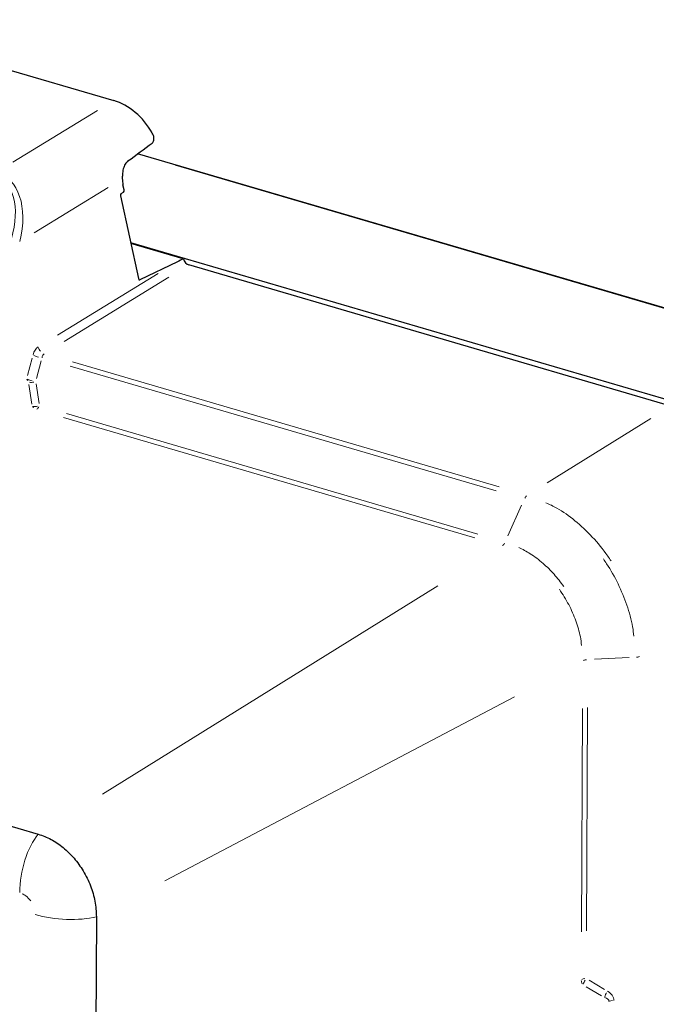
# Model space of a CAD drawing. Header units: millimetres. Extents: x 0 to 4205, y 0 to 2970.
# Tile 19 of 85: x 1441 to 1612, y 1006 to 1271. Entities that reach past the tile are written whole.
import ezdxf

# ---------------------------------------------------------------- set-up
doc = ezdxf.new("R2010")
doc.units = ezdxf.units.MM
doc.header["$LTSCALE"] = 5

msp = doc.modelspace()

# ---------------------------------------------------------------- linework, layer by layer
at = {"color": 7, "linetype": 'Continuous', "lineweight": 25}
for p, q in [((1391.92, 1271.14), (1466.3, 1249.37)), ((1647.15, 1183.96), (1472.72, 1235.01)), ((1469.06, 1225.32), (1468.77, 1226.65)), ((1468.09, 1223.66), (1472.91, 1201.37)), ((1468.27, 1224.3), (1468.88, 1224.67)), ((1470.81, 1211.09), (1618.09, 1167.99)), ((1485.03, 1206.69), (1470.86, 1210.84)), ((1483.42, 1205.93), (1473.31, 1201.03)), ((1616.39, 1167.06), (1486.55, 1205.06)), ((1292.66, 1096.59), (1445.95, 1051.73)), ((1461.61, 1029.46), (1459.56, 631.84))]:
    msp.add_line(p, q, dxfattribs=at)
at = {"color": 8, "linetype": 'Continuous', "lineweight": 18}
for p, q in [((1439.09, 1232.71), (1461.91, 1246.69)), ((1636.71, 1186.9), (1482.79, 1231.95)), ((1464.75, 1225.97), (1444.8, 1213.75)), ((1451.14, 1186.16), (1478.22, 1202.74)), ((1481.13, 1201.74), (1452.94, 1184.48)), ((1473.05, 1201.11), (1473.29, 1201.04)), ((1443.07, 1175.26), (1444.32, 1179.98)), ((1446.72, 1179.21), (1445.47, 1174.49)), ((1569.34, 1144.23), (1454.54, 1177.83)), ((1455.13, 1178.94), (1570.14, 1145.28)), ((1444.21, 1167.6), (1443.39, 1172.87)), ((1445.34, 1173.03), (1446.16, 1167.76)), ((1453.58, 1165), (1564.43, 1132.56)), ((1563.62, 1131.52), (1452.77, 1163.97)), ((1583.09, 1146.37), (1611.04, 1163.73)), ((1576.2, 1140.36), (1572.49, 1132.07)), ((1463.25, 1062.48), (1553.65, 1118.63)), ((1605.15, 1099.29), (1595.79, 1098.82)), ((1480.02, 1039.14), (1574.29, 1088.74)), ((1592.33, 1025.38), (1592.64, 1085.57)), ((1593.96, 1085.87), (1593.65, 1025.68)), ((1594.39, 1012.35), (1598.56, 1009.89)), ((1597.72, 1008.16), (1593.54, 1010.62))]:
    msp.add_line(p, q, dxfattribs=at)
for centre, radius, start, end in [((1447.12, 1185.03), 4.93, 241.5131, 256.5298), ((1448.36, 1183.49), 2.48, 197.9256, 222.2423), ((1445.39, 1175.08), 2.64, 197.6103, 208.7895), ((1445.41, 1178.61), 4.93, 241.5131, 256.5298), ((1443.94, 1177.29), 3.87, 263.9941, 282.1322), ((1446.2, 1168.26), 2.28, 216.7874, 228.3756), ((1444.95, 1170.8), 3.87, 263.9941, 282.1322), ((1444.15, 1167.91), 2.22, 309.7741, 330.534), ((1594.83, 1012.6), 2.57, 186.1653, 207.1123), ((1593.58, 1009.66), 3.16, 96.8202, 111.7035), ((1597.73, 1009.69), 5.19, 148.5491, 161.7552), ((1603.51, 1006.29), 5.19, 148.5491, 161.7552), ((1601.04, 1003.69), 3.23, 96.7312, 110.9056)]:
    msp.add_arc(centre, radius, start, end, dxfattribs=at)
at = {"color": 7, "linetype": 'Continuous', "lineweight": 25}
for centre, major_axis, ratio, start_param, end_param in [((1466.22, 1234.6), (-7.95, 14.07), 0.746143, 4.71831, 5.629139), ((1376.32, 1179.55), (180.37, 124.69), 0.048627, 5.225258, 5.268179), ((1471.73, 1228.28), (-0.11, 5.15), 0.610768, 1.549256, 1.877707), ((1468.39, 1223.82), (-0.011, 0.515), 0.610768, 0.341817, 1.877707), ((1468.76, 1225.16), (-0.011, 0.515), 0.610768, 3.483409, 5.019299), ((1480.69, 1203.3), (16.83, 8.39), 0.061509, 1.279957, 1.377356), ((1486.56, 1206.89), (-0.98, 1.74), 0.746143, 1.273898, 2.487546), ((1473.21, 1201.53), (-0.011, 0.515), 0.610768, 1.877707, 3.413596)]:
    msp.add_ellipse(centre, major_axis=major_axis, ratio=ratio, start_param=start_param, end_param=end_param, dxfattribs=at)
at = {"color": 8, "linetype": 'Continuous', "lineweight": 18}
for centre, major_axis, ratio, start_param, end_param in [((1425.25, 1210.77), (10.28, 17.66), 0.580875, 5.114865, 6.425912), ((1426.02, 1209.99), (10.26, 19.4), 0.616811, 5.097355, 6.408402), ((1446.86, 1179.11), (-0.09, 4.12), 0.610768, 0.341817, 1.127215), ((1448.42, 1179.1), (-0.74, 2.13), 0.603035, 0.127007, 0.912405), ((1448.2, 1040.05), (2.76, 14.25), 0.469811, 0.707194, 1.95226), ((1452.34, 1034.16), (14.2, -1.15), 0.374543, 4.207859, 5.452926), ((1595.27, 1006.64), (5.75, 0.5), 0.631742, 6.225317, 7.008845), ((1595.53, 1005.83), (4.18, 0.98), 0.415743, 6.183857, 6.967384)]:
    msp.add_ellipse(centre, major_axis=major_axis, ratio=ratio, start_param=start_param, end_param=end_param, dxfattribs=at)
at = {"color": 7, "linetype": 'Continuous', "lineweight": 25}
for points, knots in [([(1476.64, 1237.89), (1476.74, 1237.99), (1476.95, 1238.2), (1477.11, 1238.7), (1477.13, 1239.31), (1476.99, 1239.97), (1476.77, 1240.4), (1476.67, 1240.61)], [0, 0, 0, 0, 0.185405, 0.370473, 0.564254, 0.78281, 1, 1, 1, 1]), ([(1470.11, 1233.09), (1469.83, 1232.82), (1469.29, 1232.29), (1468.81, 1230.95), (1468.6, 1229.58), (1468.59, 1228.66), (1468.58, 1228.32)], [0, 0, 0, 0, 0.269061, 0.537403, 0.823718, 1, 1, 1, 1]), ([(1445.95, 1051.73), (1447.1, 1051.31), (1449.41, 1050.47), (1452.7, 1048.19), (1455.65, 1045.3), (1458.19, 1041.79), (1460.12, 1037.85), (1461.38, 1033.61), (1461.53, 1030.85), (1461.61, 1029.46)], [0, 0, 0, 0, 0.13996, 0.279956, 0.419949, 0.55939, 0.70648, 0.852645, 1, 1, 1, 1])]:
    msp.add_open_spline(points, degree=3, knots=knots, dxfattribs=at)
at = {"color": 8, "linetype": 'Continuous', "lineweight": 18}
for points, knots in [([(1577.03, 1142.2), (1577.06, 1142.25), (1577.14, 1142.41), (1577.3, 1142.65), (1577.45, 1142.8), (1577.52, 1142.87)], [0, 0, 0, 0, 0.1810528, 0.5905264, 1, 1, 1, 1]), ([(1582.75, 1141), (1583.74, 1140.54), (1586.43, 1139.29), (1590.68, 1136.21), (1595.33, 1131.88), (1598.45, 1128.03), (1599.98, 1125.75), (1600.28, 1125.31)], [0, 0, 0, 0, 0.147287, 0.401736, 0.668866, 0.935987, 1, 1, 1, 1]), ([(1571.07, 1129.48), (1571.1, 1129.5), (1571.21, 1129.58), (1571.39, 1129.78), (1571.52, 1129.98), (1571.58, 1130.08)], [0, 0, 0, 0, 0.181053, 0.590526, 1, 1, 1, 1]), ([(1575.42, 1128.96), (1576.45, 1128.43), (1578.72, 1127.27), (1581.93, 1124.79), (1585, 1121.81), (1586.71, 1119.56), (1587.56, 1118.43)], [0, 0, 0, 0, 0.2274976, 0.4995067, 0.7497599, 1, 1, 1, 1]), ([(1606.43, 1105.04), (1606.34, 1105.88), (1606.04, 1108.66), (1604.64, 1113.46), (1602.3, 1119.2), (1599.97, 1123.3), (1598.5, 1125.44), (1598.21, 1125.87)], [0, 0, 0, 0, 0.11607, 0.387896, 0.65976, 0.93163, 1, 1, 1, 1]), ([(1592.35, 1102.54), (1592.26, 1103.32), (1591.99, 1105.52), (1590.85, 1109.26), (1589, 1113.61), (1587.26, 1116.32), (1586.38, 1117.67)], [0, 0, 0, 0, 0.149412, 0.421518, 0.710766, 1, 1, 1, 1]), ([(1592.86, 1098.49), (1592.9, 1098.51), (1593.02, 1098.57), (1593.29, 1098.64), (1593.53, 1098.68), (1593.65, 1098.7)], [0, 0, 0, 0, 0.1717101, 0.585855, 1, 1, 1, 1]), ([(1607.14, 1099.39), (1607.19, 1099.4), (1607.37, 1099.41), (1607.66, 1099.47), (1607.87, 1099.53), (1607.97, 1099.56)], [0, 0, 0, 0, 0.17171, 0.585855, 1, 1, 1, 1]), ([(1441.62, 1035.61), (1441.94, 1035.47), (1442.81, 1035.09), (1443.48, 1034.25), (1443.9, 1033.73)], [0, 0, 0, 0, 0.369888, 1, 1, 1, 1])]:
    msp.add_open_spline(points, degree=3, knots=knots, dxfattribs=at)

doc.saveas('drawing.dxf')
